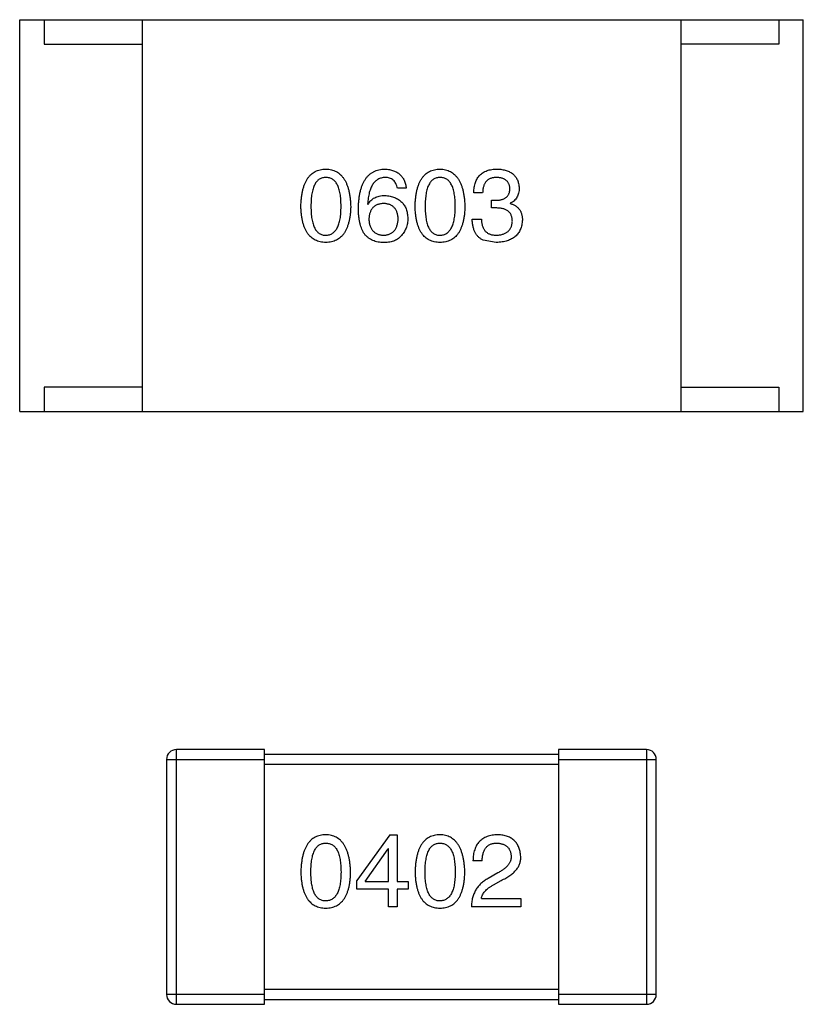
# Model space of a CAD drawing. Header units: inches. Extents: x -100 to 126, y -58 to 58.
# Tile 87 of 118: x 87.6 to 89.2, y 8.7 to 10.71. Entities that reach past the tile are written whole.
import ezdxf

# ---------------------------------------------------------------- set-up
doc = ezdxf.new("R2010")
doc.units = ezdxf.units.IN
doc.header["$LTSCALE"] = 1.21
doc.header["$MEASUREMENT"] = 0
doc.layers.get('0').update_dxf_attribs({"linetype": 'CONTINUOUS'})

msp = doc.modelspace()

# ---------------------------------------------------------------- linework, layer by layer
at = {"color": 7, "linetype": 'Continuous'}
for p, q in [((87.5987, 9.9111), (87.5987, 10.7111)), ((87.5987, 10.7111), (89.1987, 10.7111)), ((87.6487, 10.7111), (87.6487, 10.6611)), ((87.8487, 10.7111), (87.8487, 9.9111)), ((88.9487, 10.7111), (88.9487, 9.9111)), ((89.1487, 10.7111), (89.1487, 10.6611)), ((89.1987, 9.9111), (89.1987, 10.7111)), ((87.6487, 10.6611), (87.8487, 10.6611)), ((89.1487, 10.6611), (88.9487, 10.6611)), ((88.3879, 10.3669), (88.3698, 10.3669)), ((88.544, 10.3579), (88.5259, 10.3579)), ((88.3092, 10.3349), (88.31, 10.3341)), ((88.562, 10.3267), (88.562, 10.3423)), ((88.562, 10.3423), (88.5718, 10.3423)), ((88.6005, 10.3366), (88.6005, 10.3358)), ((88.571, 10.3267), (88.562, 10.3267)), ((88.5227, 10.3038), (88.5415, 10.3038)), ((88.5718, 10.2562), (88.5448, 10.2612)), ((87.6487, 9.9611), (87.6487, 9.9111)), ((87.8487, 9.9611), (87.6487, 9.9611)), ((88.9487, 9.9611), (89.1487, 9.9611)), ((89.1487, 9.9611), (89.1487, 9.9111)), ((87.5987, 9.9111), (89.1987, 9.9111)), ((87.9186, 8.701), (87.9186, 9.221)), ((88.0986, 9.221), (87.9186, 9.221)), ((88.0986, 8.701), (88.0986, 9.221)), ((88.6986, 9.211), (88.0986, 9.211)), ((88.6986, 9.221), (88.6986, 8.701)), ((88.8786, 9.221), (88.6986, 9.221)), ((88.8786, 9.221), (88.8786, 8.701)), ((87.8986, 9.201), (87.8986, 8.721)), ((87.8986, 9.201), (88.0986, 9.201)), ((88.0986, 9.191), (88.6986, 9.191)), ((88.6986, 9.201), (88.8986, 9.201)), ((88.8986, 8.721), (88.8986, 9.201)), ((88.3542, 9.0473), (88.287, 8.9538)), ((88.3542, 9.0473), (88.3697, 9.0473)), ((88.3697, 9.0473), (88.3697, 8.9514)), ((88.3042, 8.9514), (88.3509, 9.0186)), ((88.3517, 9.0186), (88.3509, 9.0186)), ((88.3517, 8.9514), (88.3517, 9.0186)), ((88.5431, 8.994), (88.5242, 8.994)), ((88.575, 8.9694), (88.5554, 8.9579)), ((88.287, 8.9358), (88.287, 8.9538)), ((88.3042, 8.9514), (88.3517, 8.9514)), ((88.3697, 8.9514), (88.3919, 8.9514)), ((88.3919, 8.9514), (88.3919, 8.9358)), ((88.566, 8.9448), (88.5816, 8.9538)), ((88.3517, 8.9358), (88.287, 8.9358)), ((88.3517, 8.8997), (88.3517, 8.9358)), ((88.3697, 8.9358), (88.3697, 8.8997)), ((88.3919, 8.9358), (88.3697, 8.9358)), ((88.5414, 8.9169), (88.6217, 8.9169)), ((88.6217, 8.9169), (88.6217, 8.8997)), ((88.3697, 8.8997), (88.3517, 8.8997)), ((88.6217, 8.8997), (88.5209, 8.8997)), ((88.6986, 8.731), (88.0986, 8.731)), ((88.0986, 8.721), (87.8986, 8.721)), ((88.0986, 8.711), (88.6986, 8.711)), ((88.8986, 8.721), (88.6986, 8.721)), ((87.9186, 8.701), (88.0986, 8.701)), ((88.6986, 8.701), (88.8786, 8.701))]:
    msp.add_line(p, q, dxfattribs=at)
for centre, start, end in [((87.9186, 9.201), 89.9999, 179.9999), ((88.8786, 9.201), 359.9999, 89.9999), ((87.9186, 8.721), 179.9999, 269.9999), ((88.8786, 8.721), 269.9999, 359.9999)]:
    msp.add_arc(centre, 0.02, start, end, dxfattribs=at)
for points, knots in [([(88.1729, 10.33), (88.173, 10.3331), (88.1732, 10.339), (88.174, 10.3475), (88.1751, 10.3555), (88.1766, 10.3629), (88.1785, 10.3697), (88.1807, 10.376), (88.1833, 10.3817), (88.1863, 10.3868), (88.1897, 10.3913), (88.1935, 10.3952), (88.1976, 10.3985), (88.2021, 10.4013), (88.207, 10.4034), (88.2123, 10.405), (88.2179, 10.406), (88.2218, 10.4062), (88.2238, 10.4062)], [0, 0, 0, 0, 0.088823, 0.172287, 0.250296, 0.323438, 0.392244, 0.456221, 0.516635, 0.573871, 0.628, 0.680335, 0.731489, 0.782557, 0.834044, 0.886738, 0.942089, 1, 1, 1, 1]), ([(88.2238, 10.4062), (88.2257, 10.4061), (88.2296, 10.4059), (88.2351, 10.4048), (88.2403, 10.4032), (88.2451, 10.401), (88.2496, 10.3982), (88.2537, 10.3948), (88.2574, 10.3909), (88.2608, 10.3864), (88.2638, 10.3813), (88.2664, 10.3756), (88.2687, 10.3694), (88.2706, 10.3626), (88.2721, 10.3553), (88.2733, 10.3474), (88.2742, 10.3389), (88.2744, 10.333), (88.2746, 10.33)], [0, 0, 0, 0, 0.057415, 0.112361, 0.16496, 0.216437, 0.267441, 0.318839, 0.371478, 0.426325, 0.483626, 0.544235, 0.608673, 0.677374, 0.750405, 0.828394, 0.911525, 1, 1, 1, 1]), ([(88.2903, 10.3267), (88.2904, 10.3299), (88.2906, 10.336), (88.2915, 10.3448), (88.2926, 10.3531), (88.2942, 10.3608), (88.2962, 10.3679), (88.2986, 10.3743), (88.3014, 10.3802), (88.3046, 10.3855), (88.3081, 10.3903), (88.3121, 10.3943), (88.3165, 10.3979), (88.3214, 10.4008), (88.3266, 10.4031), (88.3322, 10.4048), (88.3382, 10.4059), (88.3423, 10.4061), (88.3444, 10.4062)], [0, 0, 0, 0, 0.087517, 0.169686, 0.246944, 0.319347, 0.387088, 0.450961, 0.511075, 0.567974, 0.622351, 0.675039, 0.726853, 0.778688, 0.83093, 0.884738, 0.941043, 1, 1, 1, 1]), ([(88.3444, 10.4062), (88.346, 10.4061), (88.3491, 10.4059), (88.3537, 10.4052), (88.3579, 10.4042), (88.3619, 10.4029), (88.3656, 10.4014), (88.369, 10.3996), (88.3721, 10.3976), (88.375, 10.3953), (88.3776, 10.3926), (88.3799, 10.3897), (88.3819, 10.3866), (88.3837, 10.3832), (88.3852, 10.3795), (88.3864, 10.3755), (88.3873, 10.3713), (88.3877, 10.3684), (88.3879, 10.3669)], [0, 0, 0, 0, 0.073784, 0.144317, 0.211047, 0.274818, 0.336501, 0.395724, 0.453465, 0.510016, 0.566585, 0.622844, 0.680328, 0.739335, 0.800408, 0.863904, 0.93053, 1, 1, 1, 1]), ([(88.4061, 10.33), (88.4062, 10.3331), (88.4064, 10.339), (88.4072, 10.3475), (88.4083, 10.3555), (88.4098, 10.3629), (88.4116, 10.3697), (88.4139, 10.376), (88.4165, 10.3817), (88.4195, 10.3868), (88.4228, 10.3913), (88.4266, 10.3952), (88.4307, 10.3985), (88.4353, 10.4013), (88.4402, 10.4034), (88.4454, 10.405), (88.451, 10.406), (88.4549, 10.4062), (88.4569, 10.4062)], [0, 0, 0, 0, 0.088823, 0.172287, 0.250296, 0.323438, 0.392244, 0.456221, 0.516635, 0.573871, 0.628, 0.680335, 0.731489, 0.782557, 0.834044, 0.886738, 0.942089, 1, 1, 1, 1]), ([(88.4569, 10.4062), (88.4589, 10.4061), (88.4627, 10.4059), (88.4682, 10.4048), (88.4734, 10.4032), (88.4783, 10.401), (88.4827, 10.3982), (88.4868, 10.3948), (88.4906, 10.3909), (88.4939, 10.3864), (88.4969, 10.3813), (88.4996, 10.3756), (88.5019, 10.3694), (88.5037, 10.3626), (88.5053, 10.3553), (88.5065, 10.3474), (88.5073, 10.3389), (88.5076, 10.333), (88.5077, 10.33)], [0, 0, 0, 0, 0.057415, 0.112361, 0.16496, 0.216437, 0.267441, 0.318839, 0.371478, 0.426325, 0.483626, 0.544235, 0.608673, 0.677374, 0.750405, 0.828394, 0.911525, 1, 1, 1, 1]), ([(88.5259, 10.3579), (88.526, 10.3598), (88.5261, 10.3635), (88.5268, 10.3689), (88.5278, 10.374), (88.5291, 10.3787), (88.5309, 10.383), (88.5329, 10.387), (88.5354, 10.3906), (88.5382, 10.3938), (88.5413, 10.3967), (88.5449, 10.3991), (88.5488, 10.4013), (88.553, 10.403), (88.5576, 10.4044), (88.5626, 10.4054), (88.5679, 10.4061), (88.5716, 10.4062), (88.5735, 10.4062)], [0, 0, 0, 0, 0.074804, 0.144899, 0.211458, 0.274554, 0.334363, 0.392059, 0.448123, 0.503024, 0.558154, 0.613471, 0.670844, 0.729926, 0.792003, 0.857405, 0.926768, 1, 1, 1, 1]), ([(88.5735, 10.4062), (88.5752, 10.4062), (88.5786, 10.406), (88.5834, 10.4053), (88.588, 10.4045), (88.5922, 10.4033), (88.5962, 10.4019), (88.5998, 10.4001), (88.6031, 10.3982), (88.6061, 10.3959), (88.6088, 10.3933), (88.6111, 10.3905), (88.6132, 10.3873), (88.6149, 10.384), (88.6163, 10.3803), (88.6174, 10.3763), (88.6182, 10.3721), (88.6184, 10.3692), (88.6186, 10.3677)], [0, 0, 0, 0, 0.077845, 0.151584, 0.221397, 0.287366, 0.350104, 0.410398, 0.467998, 0.524388, 0.579979, 0.635152, 0.690917, 0.747936, 0.806661, 0.867861, 0.932479, 1, 1, 1, 1]), ([(88.2238, 10.389), (88.2225, 10.389), (88.2201, 10.3889), (88.2167, 10.3882), (88.2134, 10.3871), (88.2104, 10.3854), (88.2077, 10.3833), (88.2052, 10.3808), (88.2029, 10.3777), (88.2009, 10.3742), (88.1991, 10.3703), (88.1976, 10.3659), (88.1964, 10.361), (88.1952, 10.3557), (88.1944, 10.3499), (88.1939, 10.3437), (88.1935, 10.337), (88.1935, 10.3324), (88.1934, 10.33)], [0, 0, 0, 0, 0.049764, 0.097007, 0.143217, 0.188577, 0.235116, 0.282997, 0.333719, 0.387776, 0.445989, 0.508679, 0.576563, 0.649481, 0.728235, 0.812722, 0.903548, 1, 1, 1, 1]), ([(88.2549, 10.33), (88.2549, 10.3324), (88.2548, 10.337), (88.2545, 10.3437), (88.2539, 10.35), (88.253, 10.3557), (88.252, 10.361), (88.2506, 10.3659), (88.2491, 10.3703), (88.2473, 10.3742), (88.2451, 10.3777), (88.2429, 10.3808), (88.2403, 10.3833), (88.2375, 10.3854), (88.2344, 10.3871), (88.231, 10.3882), (88.2275, 10.3889), (88.225, 10.389), (88.2238, 10.389)], [0, 0, 0, 0, 0.095719, 0.185854, 0.269738, 0.347952, 0.420315, 0.487894, 0.550245, 0.608186, 0.662454, 0.713283, 0.761375, 0.808209, 0.854301, 0.901312, 0.949396, 1, 1, 1, 1]), ([(88.3444, 10.389), (88.3431, 10.3889), (88.3406, 10.3888), (88.3369, 10.3879), (88.3334, 10.3867), (88.3302, 10.3851), (88.3272, 10.3831), (88.3244, 10.3807), (88.3219, 10.3779), (88.3195, 10.3747), (88.3174, 10.3711), (88.3156, 10.3671), (88.314, 10.3627), (88.3125, 10.3579), (88.3114, 10.3527), (88.3104, 10.3471), (88.3096, 10.3412), (88.3093, 10.3371), (88.3092, 10.3349)], [0, 0, 0, 0, 0.054741, 0.107075, 0.158339, 0.208382, 0.258772, 0.310045, 0.362765, 0.417822, 0.475982, 0.537466, 0.602901, 0.673037, 0.747247, 0.826291, 0.910782, 1, 1, 1, 1]), ([(88.3698, 10.3669), (88.3695, 10.3686), (88.3687, 10.372), (88.3669, 10.3765), (88.3645, 10.3804), (88.3616, 10.3836), (88.358, 10.3861), (88.354, 10.3878), (88.3494, 10.3889), (88.3461, 10.389), (88.3444, 10.389)], [0, 0, 0, 0, 0.1439, 0.274233, 0.394478, 0.509388, 0.621911, 0.738504, 0.863414, 1, 1, 1, 1]), ([(88.4569, 10.389), (88.4557, 10.389), (88.4533, 10.3889), (88.4498, 10.3882), (88.4466, 10.3871), (88.4436, 10.3854), (88.4408, 10.3833), (88.4383, 10.3808), (88.4361, 10.3777), (88.4341, 10.3742), (88.4323, 10.3703), (88.4307, 10.3659), (88.4295, 10.361), (88.4284, 10.3557), (88.4276, 10.3499), (88.427, 10.3437), (88.4266, 10.337), (88.4266, 10.3324), (88.4266, 10.33)], [0, 0, 0, 0, 0.049764, 0.097007, 0.143217, 0.188577, 0.235116, 0.282997, 0.333719, 0.387776, 0.445989, 0.508679, 0.576563, 0.649481, 0.728235, 0.812722, 0.903548, 1, 1, 1, 1]), ([(88.4881, 10.33), (88.488, 10.3324), (88.488, 10.337), (88.4876, 10.3437), (88.487, 10.35), (88.4862, 10.3557), (88.4851, 10.361), (88.4838, 10.3659), (88.4822, 10.3703), (88.4804, 10.3742), (88.4783, 10.3777), (88.476, 10.3808), (88.4734, 10.3833), (88.4706, 10.3854), (88.4675, 10.3871), (88.4642, 10.3882), (88.4606, 10.3889), (88.4582, 10.389), (88.4569, 10.389)], [0, 0, 0, 0, 0.095719, 0.185854, 0.269738, 0.347952, 0.420315, 0.487894, 0.550245, 0.608186, 0.662454, 0.713283, 0.761375, 0.808209, 0.854301, 0.901312, 0.949396, 1, 1, 1, 1]), ([(88.5727, 10.389), (88.5715, 10.389), (88.5694, 10.389), (88.5662, 10.3886), (88.5632, 10.388), (88.5604, 10.3871), (88.5579, 10.3861), (88.5556, 10.3847), (88.5534, 10.3831), (88.5515, 10.3813), (88.5498, 10.3792), (88.5484, 10.3768), (88.5471, 10.3743), (88.546, 10.3715), (88.5452, 10.3684), (88.5446, 10.3651), (88.5441, 10.3616), (88.544, 10.3591), (88.544, 10.3579)], [0, 0, 0, 0, 0.069877, 0.136363, 0.198671, 0.257968, 0.315462, 0.370709, 0.425568, 0.479847, 0.535753, 0.592303, 0.651386, 0.713311, 0.778642, 0.84836, 0.921866, 1, 1, 1, 1]), ([(88.5997, 10.3661), (88.5996, 10.367), (88.5995, 10.3687), (88.599, 10.3712), (88.5983, 10.3736), (88.5975, 10.3758), (88.5964, 10.3779), (88.5952, 10.3797), (88.5938, 10.3814), (88.5922, 10.3829), (88.5904, 10.3843), (88.5884, 10.3855), (88.5862, 10.3865), (88.5839, 10.3874), (88.5813, 10.388), (88.5786, 10.3885), (88.5757, 10.3889), (88.5737, 10.389), (88.5727, 10.389)], [0, 0, 0, 0, 0.067655, 0.132224, 0.194132, 0.253145, 0.309858, 0.366002, 0.421361, 0.47702, 0.532632, 0.590536, 0.65067, 0.713258, 0.779588, 0.848803, 0.921949, 1, 1, 1, 1]), ([(88.31, 10.3341), (88.3109, 10.3356), (88.3126, 10.3384), (88.3157, 10.3421), (88.3194, 10.3452), (88.3235, 10.3478), (88.3281, 10.3497), (88.3331, 10.3512), (88.3386, 10.352), (88.3425, 10.3521), (88.3444, 10.3522)], [0, 0, 0, 0, 0.122276, 0.239997, 0.35611, 0.473903, 0.59404, 0.720428, 0.855383, 1, 1, 1, 1]), ([(88.3444, 10.3522), (88.3463, 10.352), (88.3498, 10.3517), (88.355, 10.3508), (88.3598, 10.3496), (88.3642, 10.3481), (88.3683, 10.3462), (88.3722, 10.3441), (88.3756, 10.3416), (88.3787, 10.3389), (88.3815, 10.3358), (88.3839, 10.3324), (88.386, 10.3287), (88.3877, 10.3246), (88.3891, 10.3203), (88.3901, 10.3156), (88.3909, 10.3106), (88.3911, 10.3072), (88.3912, 10.3054)], [0, 0, 0, 0, 0.074228, 0.144548, 0.211288, 0.274576, 0.335162, 0.393915, 0.450599, 0.506657, 0.562409, 0.618617, 0.676096, 0.735061, 0.79654, 0.860906, 0.928473, 1, 1, 1, 1]), ([(88.5718, 10.3423), (88.5729, 10.3424), (88.5751, 10.3425), (88.5782, 10.3428), (88.581, 10.3434), (88.5837, 10.3441), (88.5862, 10.3449), (88.5884, 10.346), (88.5905, 10.3472), (88.5924, 10.3486), (88.594, 10.3502), (88.5954, 10.352), (88.5967, 10.3539), (88.5977, 10.356), (88.5986, 10.3583), (88.5992, 10.3607), (88.5996, 10.3633), (88.5997, 10.3652), (88.5997, 10.3661)], [0, 0, 0, 0, 0.079415, 0.154091, 0.22508, 0.29186, 0.355026, 0.415127, 0.472418, 0.528511, 0.583551, 0.638361, 0.693547, 0.750023, 0.807857, 0.868401, 0.932259, 1, 1, 1, 1]), ([(88.6186, 10.3677), (88.6185, 10.3659), (88.6184, 10.3623), (88.6176, 10.3572), (88.6162, 10.3526), (88.6142, 10.3484), (88.6116, 10.3447), (88.6085, 10.3415), (88.6048, 10.3387), (88.602, 10.3373), (88.6005, 10.3366)], [0, 0, 0, 0, 0.143686, 0.277942, 0.40333, 0.521785, 0.638573, 0.755208, 0.874773, 1, 1, 1, 1]), ([(88.342, 10.3358), (88.3408, 10.3357), (88.3386, 10.3356), (88.3353, 10.3351), (88.3322, 10.3345), (88.3293, 10.3335), (88.3267, 10.3324), (88.3243, 10.3309), (88.322, 10.3293), (88.32, 10.3274), (88.3182, 10.3253), (88.3166, 10.3229), (88.3153, 10.3203), (88.3141, 10.3174), (88.3132, 10.3144), (88.3124, 10.3111), (88.3119, 10.3075), (88.3117, 10.305), (88.3116, 10.3038)], [0, 0, 0, 0, 0.070453, 0.136523, 0.199866, 0.260392, 0.318446, 0.374657, 0.430182, 0.485556, 0.541071, 0.598396, 0.657208, 0.718642, 0.783247, 0.851631, 0.923928, 1, 1, 1, 1]), ([(88.3715, 10.3046), (88.3714, 10.3058), (88.3712, 10.3082), (88.3707, 10.3117), (88.37, 10.3149), (88.3691, 10.3179), (88.3679, 10.3207), (88.3666, 10.3232), (88.3651, 10.3255), (88.3633, 10.3276), (88.3614, 10.3294), (88.3592, 10.331), (88.3568, 10.3324), (88.3543, 10.3336), (88.3515, 10.3345), (88.3485, 10.3351), (88.3453, 10.3356), (88.3431, 10.3357), (88.342, 10.3358)], [0, 0, 0, 0, 0.076288, 0.14871, 0.216387, 0.281386, 0.342528, 0.402111, 0.4591, 0.514852, 0.569974, 0.625644, 0.682226, 0.740156, 0.800362, 0.863471, 0.930116, 1, 1, 1, 1]), ([(88.6005, 10.3358), (88.6015, 10.3354), (88.6035, 10.3348), (88.6063, 10.3337), (88.6089, 10.3324), (88.6113, 10.331), (88.6135, 10.3293), (88.6155, 10.3276), (88.6174, 10.3257), (88.619, 10.3237), (88.6205, 10.3215), (88.6217, 10.3192), (88.6228, 10.3167), (88.6236, 10.3141), (88.6243, 10.3113), (88.6248, 10.3084), (88.6251, 10.3053), (88.6251, 10.3032), (88.6251, 10.3021)], [0, 0, 0, 0, 0.069445, 0.136039, 0.200011, 0.261745, 0.322328, 0.381403, 0.438864, 0.496655, 0.554398, 0.612391, 0.672266, 0.733005, 0.79604, 0.861293, 0.928785, 1, 1, 1, 1]), ([(88.2238, 10.2562), (88.2218, 10.2563), (88.2179, 10.2565), (88.2123, 10.2575), (88.207, 10.259), (88.2021, 10.2611), (88.1976, 10.2637), (88.1935, 10.2669), (88.1897, 10.2707), (88.1864, 10.2751), (88.1833, 10.28), (88.1807, 10.2855), (88.1785, 10.2916), (88.1766, 10.2982), (88.1751, 10.3053), (88.174, 10.3131), (88.1732, 10.3214), (88.173, 10.3271), (88.1729, 10.33)], [0, 0, 0, 0, 0.059135, 0.115606, 0.169241, 0.221578, 0.273261, 0.324749, 0.377329, 0.431642, 0.488541, 0.548597, 0.612232, 0.680174, 0.752504, 0.829777, 0.912307, 1, 1, 1, 1]), ([(88.1934, 10.33), (88.1935, 10.3276), (88.1935, 10.323), (88.1939, 10.3163), (88.1944, 10.3101), (88.1952, 10.3043), (88.1963, 10.299), (88.1976, 10.2941), (88.1991, 10.2898), (88.2009, 10.2858), (88.2029, 10.2823), (88.2052, 10.2793), (88.2077, 10.2767), (88.2104, 10.2747), (88.2134, 10.273), (88.2167, 10.2718), (88.2201, 10.2711), (88.2225, 10.2711), (88.2238, 10.271)], [0, 0, 0, 0, 0.096457, 0.187288, 0.27178, 0.350132, 0.423455, 0.491343, 0.554037, 0.612253, 0.666313, 0.717038, 0.764921, 0.811214, 0.856775, 0.902988, 0.950234, 1, 1, 1, 1]), ([(88.2238, 10.271), (88.225, 10.2711), (88.2275, 10.2712), (88.2311, 10.272), (88.2344, 10.2733), (88.2374, 10.2749), (88.2403, 10.2771), (88.2428, 10.2797), (88.2452, 10.2827), (88.2472, 10.2862), (88.2491, 10.2902), (88.2506, 10.2945), (88.252, 10.2994), (88.253, 10.3046), (88.2539, 10.3103), (88.2545, 10.3165), (88.2548, 10.3231), (88.2549, 10.3277), (88.2549, 10.33)], [0, 0, 0, 0, 0.050879, 0.099377, 0.146973, 0.193618, 0.240619, 0.289461, 0.34047, 0.395283, 0.453059, 0.515633, 0.582666, 0.655287, 0.732971, 0.815933, 0.905166, 1, 1, 1, 1]), ([(88.2746, 10.33), (88.2745, 10.3271), (88.2743, 10.3214), (88.2735, 10.3131), (88.2724, 10.3053), (88.2709, 10.2982), (88.269, 10.2916), (88.2668, 10.2855), (88.2642, 10.28), (88.2612, 10.2751), (88.2578, 10.2707), (88.2541, 10.2669), (88.2499, 10.2637), (88.2454, 10.2611), (88.2405, 10.259), (88.2353, 10.2575), (88.2296, 10.2565), (88.2257, 10.2563), (88.2238, 10.2562)], [0, 0, 0, 0, 0.08769, 0.170218, 0.24749, 0.319818, 0.387758, 0.451391, 0.511445, 0.568185, 0.622681, 0.67526, 0.726746, 0.778428, 0.830764, 0.884397, 0.940866, 1, 1, 1, 1]), ([(88.301, 10.2759), (88.3001, 10.2775), (88.2984, 10.2807), (88.2962, 10.2859), (88.2944, 10.2916), (88.2929, 10.2978), (88.2917, 10.3043), (88.2909, 10.3114), (88.2904, 10.3189), (88.2904, 10.3241), (88.2903, 10.3267)], [0, 0, 0, 0, 0.101889, 0.209155, 0.322694, 0.442863, 0.569758, 0.70479, 0.848502, 1, 1, 1, 1]), ([(88.4569, 10.2562), (88.4549, 10.2563), (88.451, 10.2565), (88.4454, 10.2575), (88.4402, 10.259), (88.4353, 10.2611), (88.4307, 10.2637), (88.4266, 10.2669), (88.4228, 10.2707), (88.4195, 10.2751), (88.4165, 10.28), (88.4139, 10.2855), (88.4116, 10.2916), (88.4098, 10.2982), (88.4083, 10.3053), (88.4072, 10.3131), (88.4064, 10.3214), (88.4062, 10.3271), (88.4061, 10.33)], [0, 0, 0, 0, 0.059135, 0.115606, 0.169241, 0.221578, 0.273261, 0.324749, 0.377329, 0.431642, 0.488541, 0.548597, 0.612232, 0.680174, 0.752504, 0.829777, 0.912307, 1, 1, 1, 1]), ([(88.4266, 10.33), (88.4266, 10.3276), (88.4266, 10.323), (88.427, 10.3163), (88.4276, 10.3101), (88.4284, 10.3043), (88.4295, 10.299), (88.4307, 10.2941), (88.4323, 10.2898), (88.4341, 10.2858), (88.4361, 10.2823), (88.4383, 10.2793), (88.4408, 10.2767), (88.4436, 10.2747), (88.4466, 10.273), (88.4498, 10.2718), (88.4533, 10.2711), (88.4557, 10.2711), (88.4569, 10.271)], [0, 0, 0, 0, 0.096457, 0.187288, 0.27178, 0.350132, 0.423455, 0.491343, 0.554037, 0.612253, 0.666313, 0.717038, 0.764921, 0.811214, 0.856775, 0.902988, 0.950234, 1, 1, 1, 1]), ([(88.4569, 10.271), (88.4582, 10.2711), (88.4606, 10.2712), (88.4642, 10.272), (88.4675, 10.2733), (88.4706, 10.2749), (88.4734, 10.2771), (88.476, 10.2797), (88.4783, 10.2827), (88.4804, 10.2862), (88.4822, 10.2902), (88.4838, 10.2945), (88.4851, 10.2994), (88.4862, 10.3046), (88.487, 10.3103), (88.4876, 10.3165), (88.488, 10.3231), (88.488, 10.3277), (88.4881, 10.33)], [0, 0, 0, 0, 0.050879, 0.099377, 0.146973, 0.193618, 0.240619, 0.289461, 0.34047, 0.395283, 0.453059, 0.515633, 0.582666, 0.655287, 0.732971, 0.815933, 0.905166, 1, 1, 1, 1]), ([(88.5077, 10.33), (88.5076, 10.3271), (88.5074, 10.3214), (88.5067, 10.3131), (88.5056, 10.3053), (88.504, 10.2982), (88.5022, 10.2916), (88.4999, 10.2855), (88.4973, 10.28), (88.4944, 10.2751), (88.491, 10.2707), (88.4872, 10.2669), (88.4831, 10.2637), (88.4786, 10.2611), (88.4737, 10.259), (88.4684, 10.2575), (88.4628, 10.2565), (88.4589, 10.2563), (88.4569, 10.2562)], [0, 0, 0, 0, 0.08769, 0.170218, 0.24749, 0.319818, 0.387758, 0.451391, 0.511445, 0.568185, 0.622681, 0.67526, 0.726746, 0.778428, 0.830764, 0.884397, 0.940866, 1, 1, 1, 1]), ([(88.6046, 10.2997), (88.6046, 10.3008), (88.6046, 10.3029), (88.6042, 10.306), (88.6035, 10.3089), (88.6026, 10.3115), (88.6014, 10.314), (88.5999, 10.3162), (88.5982, 10.3182), (88.5962, 10.32), (88.594, 10.3216), (88.5915, 10.323), (88.5887, 10.3242), (88.5857, 10.3251), (88.5824, 10.3259), (88.5788, 10.3263), (88.575, 10.3267), (88.5724, 10.3267), (88.571, 10.3267)], [0, 0, 0, 0, 0.066518, 0.129194, 0.188613, 0.245254, 0.300032, 0.353805, 0.407079, 0.461108, 0.516272, 0.574141, 0.634837, 0.699275, 0.767504, 0.840272, 0.917505, 1, 1, 1, 1]), ([(88.3116, 10.3038), (88.3117, 10.3025), (88.3119, 10.3), (88.3125, 10.2963), (88.3132, 10.293), (88.3141, 10.2898), (88.3153, 10.2869), (88.3168, 10.2842), (88.3183, 10.2818), (88.3202, 10.2796), (88.3223, 10.2776), (88.3246, 10.276), (88.3271, 10.2745), (88.3298, 10.2733), (88.3327, 10.2723), (88.3359, 10.2717), (88.3393, 10.2711), (88.3416, 10.2711), (88.3428, 10.271)], [0, 0, 0, 0, 0.076467, 0.148148, 0.216496, 0.280559, 0.342274, 0.401168, 0.458322, 0.514073, 0.569257, 0.62465, 0.68124, 0.739113, 0.799947, 0.862804, 0.929597, 1, 1, 1, 1]), ([(88.3428, 10.271), (88.3439, 10.2711), (88.346, 10.2713), (88.3491, 10.2718), (88.352, 10.2726), (88.3547, 10.2737), (88.3572, 10.2749), (88.3595, 10.2764), (88.3616, 10.2782), (88.3635, 10.2802), (88.3653, 10.2824), (88.3667, 10.2849), (88.3681, 10.2876), (88.3691, 10.2906), (88.37, 10.2937), (88.3707, 10.2971), (88.3712, 10.3008), (88.3714, 10.3033), (88.3715, 10.3046)], [0, 0, 0, 0, 0.066682, 0.130303, 0.190802, 0.248749, 0.30534, 0.361219, 0.415721, 0.471765, 0.528279, 0.586428, 0.64659, 0.710143, 0.776461, 0.846692, 0.921137, 1, 1, 1, 1]), ([(88.3912, 10.3054), (88.3911, 10.3037), (88.391, 10.3002), (88.3903, 10.2951), (88.3892, 10.2902), (88.3876, 10.2855), (88.3854, 10.281), (88.3829, 10.2766), (88.3799, 10.2724), (88.3776, 10.2698), (88.3764, 10.2685)], [0, 0, 0, 0, 0.12904, 0.253809, 0.377066, 0.499122, 0.621469, 0.744665, 0.870607, 1, 1, 1, 1]), ([(88.5448, 10.2612), (88.5439, 10.2616), (88.5422, 10.2624), (88.5398, 10.264), (88.5375, 10.2656), (88.5354, 10.2675), (88.5334, 10.2695), (88.5316, 10.2717), (88.53, 10.2742), (88.5286, 10.2767), (88.5273, 10.2795), (88.5261, 10.2824), (88.5252, 10.2856), (88.5243, 10.2889), (88.5237, 10.2924), (88.5231, 10.296), (88.5228, 10.2998), (88.5227, 10.3025), (88.5227, 10.3038)], [0, 0, 0, 0, 0.056906, 0.113264, 0.168825, 0.223843, 0.279195, 0.335267, 0.392098, 0.450414, 0.51054, 0.572219, 0.636652, 0.703156, 0.773102, 0.845505, 0.921063, 1, 1, 1, 1]), ([(88.5415, 10.3038), (88.5416, 10.3025), (88.5417, 10.2999), (88.5421, 10.2962), (88.5428, 10.2927), (88.5437, 10.2895), (88.5448, 10.2865), (88.5462, 10.2838), (88.5478, 10.2814), (88.5497, 10.2792), (88.5518, 10.2772), (88.5541, 10.2755), (88.5566, 10.2741), (88.5594, 10.273), (88.5624, 10.2721), (88.5656, 10.2715), (88.5691, 10.2711), (88.5714, 10.271), (88.5727, 10.271)], [0, 0, 0, 0, 0.07723, 0.149593, 0.217944, 0.282232, 0.34411, 0.402297, 0.458791, 0.513966, 0.568538, 0.623291, 0.679957, 0.737243, 0.798142, 0.86118, 0.928728, 1, 1, 1, 1]), ([(88.6251, 10.3021), (88.625, 10.3004), (88.6247, 10.2969), (88.6238, 10.2918), (88.6226, 10.2871), (88.621, 10.2827), (88.619, 10.2786), (88.6166, 10.2749), (88.6138, 10.2715), (88.6106, 10.2685), (88.6071, 10.2657), (88.6031, 10.2634), (88.5989, 10.2613), (88.5942, 10.2597), (88.5891, 10.2583), (88.5837, 10.2572), (88.5779, 10.2565), (88.5739, 10.2563), (88.5718, 10.2562)], [0, 0, 0, 0, 0.068236, 0.132937, 0.194125, 0.253174, 0.310181, 0.365986, 0.421096, 0.476216, 0.532352, 0.590232, 0.649824, 0.71274, 0.778406, 0.848058, 0.921922, 1, 1, 1, 1]), ([(88.5727, 10.271), (88.5739, 10.2711), (88.5763, 10.2712), (88.5797, 10.2718), (88.583, 10.2725), (88.586, 10.2733), (88.5888, 10.2744), (88.5914, 10.2757), (88.5937, 10.2772), (88.5959, 10.2789), (88.5977, 10.2809), (88.5994, 10.2829), (88.6009, 10.2853), (88.6021, 10.2878), (88.6031, 10.2905), (88.6038, 10.2934), (88.6044, 10.2965), (88.6046, 10.2986), (88.6046, 10.2997)], [0, 0, 0, 0, 0.076694, 0.149502, 0.218019, 0.283183, 0.345589, 0.405199, 0.462852, 0.519478, 0.575313, 0.630559, 0.687006, 0.744638, 0.804006, 0.866059, 0.931486, 1, 1, 1, 1]), ([(88.3395, 10.2562), (88.3375, 10.2564), (88.3334, 10.2566), (88.3276, 10.2577), (88.3222, 10.2593), (88.3172, 10.2615), (88.3125, 10.2642), (88.3082, 10.2676), (88.3043, 10.2714), (88.3021, 10.2744), (88.301, 10.2759)], [0, 0, 0, 0, 0.137449, 0.267856, 0.393219, 0.514735, 0.63397, 0.753734, 0.874967, 1, 1, 1, 1]), ([(88.3764, 10.2685), (88.3755, 10.2675), (88.3736, 10.2654), (88.3701, 10.2628), (88.3662, 10.2605), (88.3618, 10.2588), (88.3569, 10.2575), (88.3515, 10.2566), (88.3457, 10.2561), (88.3416, 10.2562), (88.3395, 10.2562)], [0, 0, 0, 0, 0.105033, 0.21147, 0.321511, 0.438526, 0.563605, 0.698055, 0.843218, 1, 1, 1, 1]), ([(88.2237, 9.0473), (88.2217, 9.0472), (88.2178, 9.047), (88.2122, 9.046), (88.2069, 9.0444), (88.202, 9.0423), (88.1975, 9.0396), (88.1933, 9.0362), (88.1896, 9.0323), (88.1862, 9.0278), (88.1832, 9.0227), (88.1806, 9.017), (88.1784, 9.0108), (88.1765, 9.0039), (88.175, 8.9965), (88.1739, 8.9886), (88.1731, 8.98), (88.1729, 8.9741), (88.1728, 8.971)], [0, 0, 0, 0, 0.057911, 0.113262, 0.165956, 0.217443, 0.268511, 0.319665, 0.372, 0.426129, 0.483365, 0.543779, 0.607756, 0.676562, 0.749704, 0.827713, 0.911177, 1, 1, 1, 1]), ([(88.2745, 8.971), (88.2743, 8.9741), (88.2741, 8.9799), (88.2732, 8.9884), (88.272, 8.9963), (88.2705, 9.0036), (88.2686, 9.0104), (88.2663, 9.0166), (88.2637, 9.0223), (88.2607, 9.0274), (88.2573, 9.0319), (88.2536, 9.0359), (88.2495, 9.0392), (88.245, 9.042), (88.2402, 9.0442), (88.235, 9.0458), (88.2295, 9.0469), (88.2256, 9.0472), (88.2237, 9.0473)], [0, 0, 0, 0, 0.088475, 0.171606, 0.249595, 0.322626, 0.391327, 0.455765, 0.516374, 0.573675, 0.628522, 0.681161, 0.732559, 0.783563, 0.83504, 0.887639, 0.942585, 1, 1, 1, 1]), ([(88.4568, 9.0473), (88.4548, 9.0472), (88.4509, 9.047), (88.4453, 9.046), (88.4401, 9.0444), (88.4352, 9.0423), (88.4306, 9.0396), (88.4265, 9.0362), (88.4227, 9.0323), (88.4194, 9.0278), (88.4164, 9.0227), (88.4138, 9.017), (88.4115, 9.0108), (88.4097, 9.0039), (88.4082, 8.9965), (88.4071, 8.9886), (88.4063, 8.98), (88.4061, 8.9741), (88.406, 8.971)], [0, 0, 0, 0, 0.057911, 0.113262, 0.165956, 0.217443, 0.268511, 0.319665, 0.372, 0.426129, 0.483365, 0.543779, 0.607756, 0.676562, 0.749704, 0.827713, 0.911177, 1, 1, 1, 1]), ([(88.5076, 8.971), (88.5075, 8.9741), (88.5072, 8.9799), (88.5064, 8.9884), (88.5052, 8.9963), (88.5036, 9.0036), (88.5017, 9.0104), (88.4995, 9.0166), (88.4968, 9.0223), (88.4938, 9.0274), (88.4905, 9.0319), (88.4867, 9.0359), (88.4826, 9.0392), (88.4782, 9.042), (88.4733, 9.0442), (88.4681, 9.0458), (88.4626, 9.0469), (88.4588, 9.0472), (88.4568, 9.0473)], [0, 0, 0, 0, 0.088475, 0.171606, 0.249595, 0.322626, 0.391327, 0.455765, 0.516374, 0.573675, 0.628522, 0.681161, 0.732559, 0.783563, 0.83504, 0.887639, 0.942585, 1, 1, 1, 1]), ([(88.575, 9.0473), (88.573, 9.0472), (88.5691, 9.047), (88.5634, 9.0462), (88.5581, 9.045), (88.5531, 9.0434), (88.5486, 9.0415), (88.5444, 9.0391), (88.5406, 9.0364), (88.5373, 9.0332), (88.5343, 9.0296), (88.5316, 9.0257), (88.5294, 9.0214), (88.5276, 9.0166), (88.5261, 9.0115), (88.5251, 9.006), (88.5244, 9.0001), (88.5243, 8.9961), (88.5242, 8.994)], [0, 0, 0, 0, 0.07282, 0.141057, 0.2062, 0.267672, 0.326735, 0.383519, 0.439188, 0.494454, 0.549628, 0.605958, 0.66397, 0.72402, 0.787502, 0.854127, 0.925065, 1, 1, 1, 1]), ([(88.6217, 9.003), (88.6216, 9.0047), (88.6213, 9.008), (88.6206, 9.0128), (88.6194, 9.0173), (88.618, 9.0214), (88.6162, 9.0253), (88.6141, 9.0289), (88.6117, 9.0321), (88.6089, 9.035), (88.6058, 9.0377), (88.6024, 9.04), (88.5986, 9.042), (88.5945, 9.0437), (88.5901, 9.045), (88.5854, 9.0461), (88.5803, 9.0469), (88.5768, 9.0471), (88.575, 9.0473)], [0, 0, 0, 0, 0.070688, 0.137741, 0.201612, 0.262778, 0.321223, 0.378455, 0.434411, 0.490146, 0.546362, 0.603392, 0.662208, 0.723401, 0.787372, 0.85442, 0.925153, 1, 1, 1, 1]), ([(88.1933, 8.971), (88.1934, 8.9734), (88.1934, 8.978), (88.1938, 8.9847), (88.1943, 8.991), (88.1951, 8.9967), (88.1962, 9.002), (88.1975, 9.0069), (88.199, 9.0113), (88.2008, 9.0152), (88.2028, 9.0187), (88.2051, 9.0218), (88.2076, 9.0243), (88.2103, 9.0264), (88.2133, 9.0281), (88.2166, 9.0292), (88.22, 9.0299), (88.2224, 9.03), (88.2237, 9.0301)], [0, 0, 0, 0, 0.096452, 0.187278, 0.271765, 0.350519, 0.423437, 0.491321, 0.554011, 0.612224, 0.666281, 0.717003, 0.764884, 0.811423, 0.856783, 0.902993, 0.950236, 1, 1, 1, 1]), ([(88.2237, 9.0301), (88.2249, 9.03), (88.2274, 9.0299), (88.2309, 9.0292), (88.2343, 9.0281), (88.2374, 9.0265), (88.2402, 9.0243), (88.2427, 9.0218), (88.245, 9.0187), (88.2472, 9.0153), (88.249, 9.0113), (88.2505, 9.0069), (88.2519, 9.0021), (88.2529, 8.9967), (88.2538, 8.991), (88.2544, 8.9847), (88.2547, 8.978), (88.2548, 8.9734), (88.2548, 8.971)], [0, 0, 0, 0, 0.050604, 0.098688, 0.145699, 0.191791, 0.238625, 0.286717, 0.337546, 0.391814, 0.449755, 0.512106, 0.579685, 0.652048, 0.730262, 0.814146, 0.904281, 1, 1, 1, 1]), ([(88.4265, 8.971), (88.4265, 8.9734), (88.4265, 8.978), (88.4269, 8.9847), (88.4275, 8.991), (88.4283, 8.9967), (88.4294, 9.002), (88.4306, 9.0069), (88.4322, 9.0113), (88.434, 9.0152), (88.436, 9.0187), (88.4382, 9.0218), (88.4407, 9.0243), (88.4435, 9.0264), (88.4465, 9.0281), (88.4497, 9.0292), (88.4532, 9.0299), (88.4556, 9.03), (88.4568, 9.0301)], [0, 0, 0, 0, 0.096452, 0.187278, 0.271765, 0.350519, 0.423437, 0.491321, 0.554011, 0.612224, 0.666281, 0.717003, 0.764884, 0.811423, 0.856783, 0.902993, 0.950236, 1, 1, 1, 1]), ([(88.4568, 9.0301), (88.4581, 9.03), (88.4605, 9.0299), (88.4641, 9.0292), (88.4674, 9.0281), (88.4705, 9.0265), (88.4733, 9.0243), (88.4759, 9.0218), (88.4782, 9.0187), (88.4803, 9.0153), (88.4821, 9.0113), (88.4837, 9.0069), (88.485, 9.0021), (88.4861, 8.9967), (88.4869, 8.991), (88.4875, 8.9847), (88.4879, 8.978), (88.4879, 8.9734), (88.488, 8.971)], [0, 0, 0, 0, 0.050604, 0.098688, 0.145699, 0.191791, 0.238625, 0.286717, 0.337546, 0.391814, 0.449755, 0.512106, 0.579685, 0.652048, 0.730262, 0.814146, 0.904281, 1, 1, 1, 1]), ([(88.5431, 8.994), (88.5431, 8.9955), (88.5432, 8.9983), (88.5437, 9.0024), (88.5443, 9.0062), (88.5451, 9.0097), (88.5463, 9.013), (88.5475, 9.016), (88.549, 9.0187), (88.5508, 9.021), (88.5527, 9.0232), (88.5549, 9.025), (88.5573, 9.0266), (88.56, 9.0279), (88.5628, 9.0288), (88.5659, 9.0295), (88.5691, 9.03), (88.5714, 9.03), (88.5726, 9.0301)], [0, 0, 0, 0, 0.082594, 0.15978, 0.232961, 0.301462, 0.365595, 0.426678, 0.484662, 0.540809, 0.595146, 0.648401, 0.702272, 0.757102, 0.813447, 0.872233, 0.934055, 1, 1, 1, 1]), ([(88.5726, 9.0301), (88.5737, 9.03), (88.5759, 9.0299), (88.5791, 9.0295), (88.582, 9.0289), (88.5848, 9.0282), (88.5874, 9.0272), (88.5898, 9.0261), (88.5919, 9.0247), (88.5939, 9.0232), (88.5956, 9.0214), (88.5972, 9.0195), (88.5985, 9.0173), (88.5997, 9.015), (88.6006, 9.0125), (88.6013, 9.0098), (88.6018, 9.0069), (88.602, 9.0049), (88.6021, 9.0038)], [0, 0, 0, 0, 0.076112, 0.148436, 0.216883, 0.281466, 0.34298, 0.402356, 0.459881, 0.51546, 0.571111, 0.62658, 0.683162, 0.741007, 0.801404, 0.863825, 0.930544, 1, 1, 1, 1]), ([(88.6021, 9.0038), (88.6021, 9.003), (88.6022, 9.0014), (88.6021, 8.999), (88.6016, 8.9966), (88.6011, 8.9943), (88.6002, 8.992), (88.5991, 8.9897), (88.5977, 8.9875), (88.5961, 8.9854), (88.5943, 8.9832), (88.5923, 8.9811), (88.59, 8.9791), (88.5875, 8.977), (88.5847, 8.9751), (88.5817, 8.9731), (88.5785, 8.9712), (88.5762, 8.97), (88.575, 8.9694)], [0, 0, 0, 0, 0.052237, 0.103888, 0.155485, 0.207395, 0.259864, 0.31356, 0.369176, 0.4266, 0.486836, 0.550048, 0.61567, 0.685271, 0.75824, 0.834614, 0.915635, 1, 1, 1, 1]), ([(88.5816, 8.9538), (88.5833, 8.9546), (88.5866, 8.9561), (88.5913, 8.9586), (88.5957, 8.9612), (88.5997, 8.9639), (88.6034, 8.9667), (88.6068, 8.9695), (88.6098, 8.9725), (88.6125, 8.9755), (88.6149, 8.9786), (88.6169, 8.9818), (88.6186, 8.9851), (88.6199, 8.9885), (88.6209, 8.992), (88.6215, 8.9956), (88.6218, 8.9993), (88.6218, 9.0018), (88.6217, 9.003)], [0, 0, 0, 0, 0.082731, 0.161257, 0.236138, 0.307554, 0.375712, 0.440848, 0.502916, 0.562567, 0.619798, 0.675716, 0.73039, 0.78386, 0.837315, 0.890547, 0.944917, 1, 1, 1, 1]), ([(88.1728, 8.971), (88.1729, 8.9681), (88.1731, 8.9624), (88.1739, 8.9541), (88.175, 8.9464), (88.1765, 8.9392), (88.1784, 8.9326), (88.1806, 8.9266), (88.1832, 8.9211), (88.1863, 8.9161), (88.1896, 8.9118), (88.1934, 8.908), (88.1975, 8.9047), (88.202, 8.9021), (88.2069, 8.9), (88.2122, 8.8985), (88.2178, 8.8975), (88.2217, 8.8974), (88.2237, 8.8973)], [0, 0, 0, 0, 0.087693, 0.170223, 0.247496, 0.319826, 0.387768, 0.451403, 0.511459, 0.568358, 0.622671, 0.675251, 0.726739, 0.778422, 0.830759, 0.884394, 0.940865, 1, 1, 1, 1]), ([(88.2237, 8.912), (88.2224, 8.9121), (88.22, 8.9122), (88.2166, 8.9128), (88.2133, 8.914), (88.2103, 8.9157), (88.2076, 8.9178), (88.2051, 8.9203), (88.2028, 8.9233), (88.2008, 8.9268), (88.199, 8.9308), (88.1975, 8.9352), (88.1962, 8.94), (88.1951, 8.9453), (88.1943, 8.9511), (88.1938, 8.9574), (88.1934, 8.964), (88.1934, 8.9687), (88.1933, 8.971)], [0, 0, 0, 0, 0.049766, 0.097012, 0.143225, 0.188786, 0.235079, 0.282962, 0.333687, 0.387747, 0.445963, 0.508657, 0.576545, 0.649868, 0.72822, 0.812712, 0.903543, 1, 1, 1, 1]), ([(88.2237, 8.8973), (88.2256, 8.8974), (88.2295, 8.8975), (88.2352, 8.8985), (88.2404, 8.9), (88.2453, 8.9021), (88.2498, 8.9047), (88.254, 8.908), (88.2577, 8.9118), (88.2611, 8.9161), (88.2641, 8.9211), (88.2667, 8.9266), (88.2689, 8.9326), (88.2708, 8.9392), (88.2723, 8.9464), (88.2734, 8.9541), (88.2742, 8.9624), (88.2744, 8.9681), (88.2745, 8.971)], [0, 0, 0, 0, 0.059134, 0.115603, 0.169236, 0.221572, 0.273254, 0.32474, 0.377319, 0.431815, 0.488555, 0.548609, 0.612242, 0.680182, 0.75251, 0.829782, 0.91231, 1, 1, 1, 1]), ([(88.2548, 8.971), (88.2548, 8.9687), (88.2547, 8.9641), (88.2544, 8.9575), (88.2538, 8.9514), (88.2529, 8.9457), (88.2519, 8.9404), (88.2505, 8.9356), (88.249, 8.9312), (88.2471, 8.9272), (88.2451, 8.9237), (88.2427, 8.9207), (88.2402, 8.9181), (88.2373, 8.916), (88.2343, 8.9143), (88.231, 8.913), (88.2274, 8.9123), (88.2249, 8.9121), (88.2237, 8.912)], [0, 0, 0, 0, 0.094834, 0.184067, 0.267029, 0.344713, 0.417334, 0.484367, 0.546941, 0.604717, 0.65953, 0.710539, 0.759381, 0.806382, 0.853027, 0.900623, 0.949121, 1, 1, 1, 1]), ([(88.406, 8.971), (88.4061, 8.9681), (88.4063, 8.9624), (88.4071, 8.9541), (88.4082, 8.9464), (88.4097, 8.9392), (88.4115, 8.9326), (88.4138, 8.9266), (88.4164, 8.9211), (88.4194, 8.9161), (88.4227, 8.9118), (88.4265, 8.908), (88.4306, 8.9047), (88.4352, 8.9021), (88.4401, 8.9), (88.4453, 8.8985), (88.4509, 8.8975), (88.4548, 8.8974), (88.4568, 8.8973)], [0, 0, 0, 0, 0.087693, 0.170223, 0.247496, 0.319826, 0.387768, 0.451403, 0.511459, 0.568358, 0.622671, 0.675251, 0.726739, 0.778422, 0.830759, 0.884394, 0.940865, 1, 1, 1, 1]), ([(88.4568, 8.912), (88.4556, 8.9121), (88.4532, 8.9122), (88.4497, 8.9128), (88.4465, 8.914), (88.4435, 8.9157), (88.4407, 8.9178), (88.4382, 8.9203), (88.436, 8.9233), (88.434, 8.9268), (88.4322, 8.9308), (88.4306, 8.9352), (88.4294, 8.94), (88.4283, 8.9453), (88.4275, 8.9511), (88.4269, 8.9574), (88.4265, 8.964), (88.4265, 8.9687), (88.4265, 8.971)], [0, 0, 0, 0, 0.049766, 0.097012, 0.143225, 0.188786, 0.235079, 0.282962, 0.333687, 0.387747, 0.445963, 0.508657, 0.576545, 0.649868, 0.72822, 0.812712, 0.903543, 1, 1, 1, 1]), ([(88.488, 8.971), (88.4879, 8.9687), (88.4879, 8.9641), (88.4875, 8.9575), (88.4869, 8.9514), (88.4861, 8.9457), (88.485, 8.9404), (88.4837, 8.9356), (88.4821, 8.9312), (88.4803, 8.9272), (88.4782, 8.9237), (88.4759, 8.9207), (88.4733, 8.9181), (88.4705, 8.916), (88.4674, 8.9143), (88.4641, 8.913), (88.4605, 8.9123), (88.4581, 8.9121), (88.4568, 8.912)], [0, 0, 0, 0, 0.094834, 0.184067, 0.267029, 0.344713, 0.417334, 0.484367, 0.546941, 0.604717, 0.65953, 0.710539, 0.759381, 0.806382, 0.853027, 0.900623, 0.949121, 1, 1, 1, 1]), ([(88.4568, 8.8973), (88.4588, 8.8974), (88.4627, 8.8975), (88.4683, 8.8985), (88.4736, 8.9), (88.4785, 8.9021), (88.483, 8.9047), (88.4871, 8.908), (88.4909, 8.9118), (88.4943, 8.9161), (88.4972, 8.9211), (88.4998, 8.9266), (88.5021, 8.9326), (88.5039, 8.9392), (88.5055, 8.9464), (88.5066, 8.9541), (88.5073, 8.9624), (88.5075, 8.9681), (88.5076, 8.971)], [0, 0, 0, 0, 0.059134, 0.115603, 0.169236, 0.221572, 0.273254, 0.32474, 0.377319, 0.431815, 0.488555, 0.548609, 0.612242, 0.680182, 0.75251, 0.829782, 0.91231, 1, 1, 1, 1]), ([(88.5554, 8.9579), (88.554, 8.9572), (88.5513, 8.9557), (88.5475, 8.9531), (88.5439, 8.9505), (88.5406, 8.9476), (88.5375, 8.9446), (88.5347, 8.9413), (88.5322, 8.938), (88.5299, 8.9344), (88.5279, 8.9307), (88.5261, 8.9267), (88.5246, 8.9227), (88.5233, 8.9184), (88.5223, 8.914), (88.5216, 8.9094), (88.5211, 8.9046), (88.521, 8.9014), (88.5209, 8.8997)], [0, 0, 0, 0, 0.065828, 0.130094, 0.192451, 0.254037, 0.313974, 0.373757, 0.433048, 0.492243, 0.551902, 0.611758, 0.672678, 0.734814, 0.798569, 0.863693, 0.930488, 1, 1, 1, 1]), ([(88.5414, 8.9169), (88.5417, 8.9182), (88.5422, 8.9209), (88.5438, 8.9246), (88.546, 8.9283), (88.5488, 8.9318), (88.5522, 8.9353), (88.5562, 8.9386), (88.5609, 8.9418), (88.5643, 8.9438), (88.566, 8.9448)], [0, 0, 0, 0, 0.103034, 0.208166, 0.318255, 0.434664, 0.559728, 0.695394, 0.841708, 1, 1, 1, 1])]:
    msp.add_open_spline(points, degree=3, knots=knots, dxfattribs=at)

doc.saveas('drawing.dxf')
